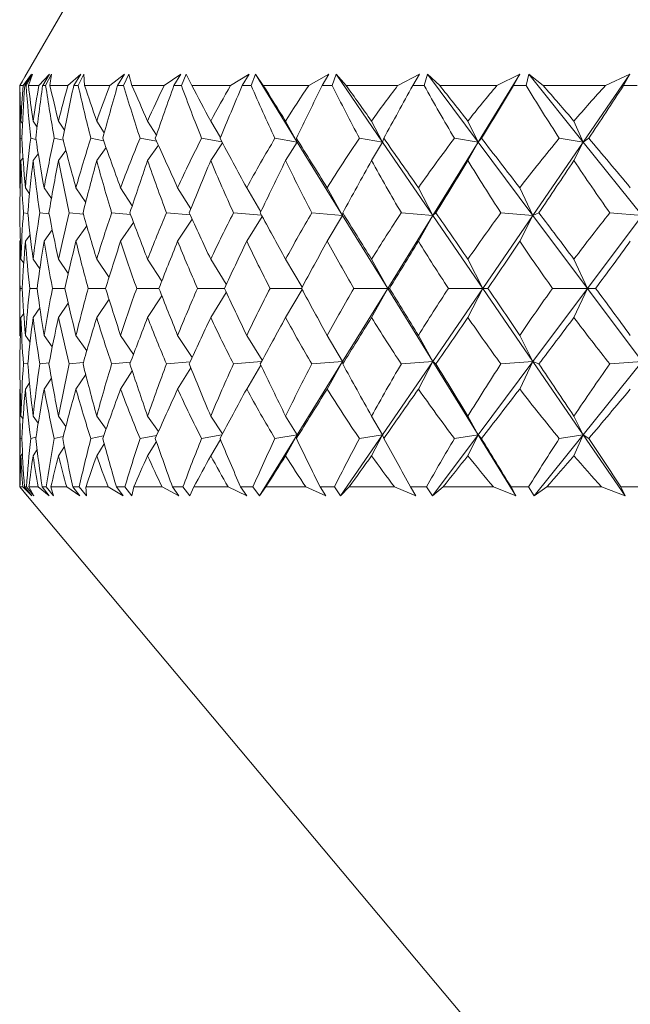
# Model space of a CAD drawing. Header units: inches. Extents: x -4 to 22.9, y -7.2 to 15.7.
# Tile 2 of 127: x -1.743 to -1.446, y 0.233 to 0.711. Entities that reach past the tile are written whole.
import ezdxf

# ---------------------------------------------------------------- set-up
doc = ezdxf.new("R2010")
doc.units = ezdxf.units.IN
doc.header["$MEASUREMENT"] = 0

msp = doc.modelspace()

# ---------------------------------------------------------------- linework, layer by layer
at = {"color": 7, "linetype": 'Continuous', "lineweight": 15}
for p, q in [((-1.63478, 0.86587), (-1.74027, 0.68315)), ((-1.74116, 0.67887), (-1.7371, 0.68438)), ((-1.74036, 0.67887), (-1.7371, 0.68438)), ((-1.73967, 0.67887), (-1.73661, 0.68438)), ((-1.73858, 0.67887), (-1.73661, 0.68438)), ((-1.73344, 0.67887), (-1.72828, 0.68438)), ((-1.73162, 0.67887), (-1.72828, 0.68438)), ((-1.73017, 0.67887), (-1.72726, 0.68438)), ((-1.72807, 0.67887), (-1.72726, 0.68438)), ((-1.71935, 0.67887), (-1.71314, 0.68438)), ((-1.71653, 0.67887), (-1.71314, 0.68438)), ((-1.71434, 0.67887), (-1.7116, 0.68438)), ((-1.71124, 0.67887), (-1.7116, 0.68438)), ((-1.69901, 0.67887), (-1.69179, 0.68438)), ((-1.69521, 0.67887), (-1.69179, 0.68438)), ((-1.69229, 0.67887), (-1.68975, 0.68438)), ((-1.68822, 0.67887), (-1.68975, 0.68438)), ((-1.67258, 0.67887), (-1.66442, 0.68438)), ((-1.66783, 0.67887), (-1.66442, 0.68438)), ((-1.66421, 0.67887), (-1.66188, 0.68438)), ((-1.6592, 0.67887), (-1.66188, 0.68438)), ((-1.64028, 0.67887), (-1.63123, 0.68438)), ((-1.63461, 0.67887), (-1.63123, 0.68438)), ((-1.63032, 0.67887), (-1.62822, 0.68438)), ((-1.62441, 0.67887), (-1.62822, 0.68438)), ((-1.60789, 0.65146), (-1.62822, 0.68438)), ((-1.60235, 0.67887), (-1.5925, 0.68438)), ((-1.59582, 0.67887), (-1.5925, 0.68438)), ((-1.5909, 0.67887), (-1.58905, 0.68438)), ((-1.58413, 0.67887), (-1.58905, 0.68438)), ((-1.56647, 0.65146), (-1.58905, 0.68438)), ((-1.55912, 0.67887), (-1.54854, 0.68438)), ((-1.55177, 0.67887), (-1.54854, 0.68438)), ((-1.54625, 0.67887), (-1.54467, 0.68438)), ((-1.53869, 0.67887), (-1.54467, 0.68438)), ((-1.52004, 0.65146), (-1.54467, 0.68438)), ((-1.52004, 0.65146), (-1.4997, 0.68438)), ((-1.51093, 0.67887), (-1.4997, 0.68438)), ((-1.50282, 0.67887), (-1.4997, 0.68438)), ((-1.49675, 0.67887), (-1.49544, 0.68438)), ((-1.48844, 0.67887), (-1.49544, 0.68438)), ((-1.46895, 0.65146), (-1.49544, 0.68438)), ((-1.46895, 0.65146), (-1.44638, 0.68438)), ((-1.45816, 0.67887), (-1.44638, 0.68438)), ((-1.44936, 0.67887), (-1.44638, 0.68438)), ((-1.74274, 0.67887), (-1.7415, 0.68102)), ((-1.74269, 0.67887), (-1.74026, 0.68315)), ((-1.74275, 0.67699), (-1.74275, 0.63467)), ((-1.74116, 0.67887), (-1.74269, 0.67887)), ((-1.73967, 0.67887), (-1.74036, 0.67887)), ((-1.73344, 0.67887), (-1.73858, 0.67887)), ((-1.73017, 0.67887), (-1.73162, 0.67887)), ((-1.71935, 0.67887), (-1.72807, 0.67887)), ((-1.71434, 0.67887), (-1.71653, 0.67887)), ((-1.69901, 0.67887), (-1.71124, 0.67887)), ((-1.69229, 0.67887), (-1.69521, 0.67887)), ((-1.67258, 0.67887), (-1.68822, 0.67887)), ((-1.66421, 0.67887), (-1.66783, 0.67887)), ((-1.64028, 0.67887), (-1.6592, 0.67887)), ((-1.63032, 0.67887), (-1.63461, 0.67887)), ((-1.60235, 0.67887), (-1.62441, 0.67887)), ((-1.5909, 0.67887), (-1.59582, 0.67887)), ((-1.55912, 0.67887), (-1.58413, 0.67887)), ((-1.54625, 0.67887), (-1.55177, 0.67887)), ((-1.51093, 0.67887), (-1.53869, 0.67887)), ((-1.49675, 0.67887), (-1.50282, 0.67887)), ((-1.45816, 0.67887), (-1.48844, 0.67887)), ((-1.44279, 0.67887), (-1.44936, 0.67887)), ((-1.74143, 0.66053), (-1.74218, 0.66166)), ((-1.73432, 0.65872), (-1.73627, 0.66166)), ((-1.72106, 0.65721), (-1.72396, 0.66166)), ((-1.70171, 0.6559), (-1.70537, 0.66166)), ((-1.67638, 0.65475), (-1.68064, 0.66166)), ((-1.64527, 0.65371), (-1.64996, 0.66166)), ((-1.60789, 0.65146), (-1.6136, 0.66166)), ((-1.56647, 0.65146), (-1.57183, 0.66166)), ((-1.52004, 0.65146), (-1.52499, 0.66166)), ((-1.46895, 0.65146), (-1.47347, 0.66166)), ((-1.74176, 0.65309), (-1.74248, 0.65328)), ((-1.73491, 0.6527), (-1.73742, 0.65328)), ((-1.72162, 0.65236), (-1.72597, 0.65328)), ((-1.70201, 0.65207), (-1.7082, 0.65328)), ((-1.67624, 0.6518), (-1.68427, 0.65328)), ((-1.64453, 0.65156), (-1.65438, 0.65328)), ((-1.64424, 0.65103), (-1.64996, 0.64248)), ((-1.60789, 0.65146), (-1.61875, 0.65328)), ((-1.60789, 0.65146), (-1.6136, 0.64248)), ((-1.60789, 0.65146), (-1.60835, 0.65328)), ((-1.58588, 0.61584), (-1.60789, 0.65146)), ((-1.56647, 0.65146), (-1.57768, 0.65328)), ((-1.56647, 0.65146), (-1.57183, 0.64248)), ((-1.56647, 0.65146), (-1.56588, 0.65328)), ((-1.54204, 0.61584), (-1.56647, 0.65146)), ((-1.54204, 0.61584), (-1.52004, 0.65146)), ((-1.52004, 0.65146), (-1.5315, 0.65328)), ((-1.52004, 0.65146), (-1.52499, 0.64248)), ((-1.52004, 0.65146), (-1.5184, 0.65328)), ((-1.49338, 0.61584), (-1.52004, 0.65146)), ((-1.49338, 0.61584), (-1.46895, 0.65146)), ((-1.46895, 0.65146), (-1.48057, 0.65328)), ((-1.46895, 0.65146), (-1.47347, 0.64248)), ((-1.46895, 0.65146), (-1.46629, 0.65328)), ((-1.44029, 0.61584), (-1.46895, 0.65146)), ((-1.72033, 0.64739), (-1.72396, 0.64248)), ((-1.70083, 0.64876), (-1.70537, 0.64248)), ((-1.67541, 0.64996), (-1.68064, 0.64248)), ((-1.74117, 0.64381), (-1.74218, 0.64248)), ((-1.73379, 0.64578), (-1.73627, 0.64248)), ((-1.74255, 0.62899), (-1.74273, 0.62925)), ((-1.73799, 0.62627), (-1.74003, 0.62925)), ((-1.72738, 0.62403), (-1.73091, 0.62925)), ((-1.71072, 0.62213), (-1.71545, 0.62925)), ((-1.6881, 0.62046), (-1.69376, 0.62925)), ((-1.65966, 0.61898), (-1.66603, 0.62925)), ((-1.6256, 0.61762), (-1.63247, 0.62925)), ((-1.58588, 0.61584), (-1.59337, 0.62925)), ((-1.54204, 0.61584), (-1.54902, 0.62925)), ((-1.49338, 0.61584), (-1.49979, 0.62925)), ((-1.73884, 0.6168), (-1.74098, 0.61706)), ((-1.72851, 0.61657), (-1.73301, 0.61706)), ((-1.71181, 0.61637), (-1.71868, 0.61706)), ((-1.6889, 0.6162), (-1.6981, 0.61706)), ((-1.68748, 0.61241), (-1.69376, 0.60325)), ((-1.65997, 0.61604), (-1.67144, 0.61706)), ((-1.65898, 0.61391), (-1.66603, 0.60325)), ((-1.62523, 0.6159), (-1.63891, 0.61706)), ((-1.62489, 0.61528), (-1.63247, 0.60325)), ((-1.58588, 0.61584), (-1.60077, 0.61706)), ((-1.58588, 0.61584), (-1.59337, 0.60325)), ((-1.58588, 0.61584), (-1.58579, 0.61706)), ((-1.56396, 0.58036), (-1.58588, 0.61584)), ((-1.56396, 0.58036), (-1.54204, 0.61584)), ((-1.54204, 0.61584), (-1.55734, 0.61706)), ((-1.54204, 0.61584), (-1.54902, 0.60325)), ((-1.54204, 0.61584), (-1.54054, 0.61706)), ((-1.51771, 0.58036), (-1.54204, 0.61584)), ((-1.51771, 0.58036), (-1.49338, 0.61584)), ((-1.49338, 0.61584), (-1.50896, 0.61706)), ((-1.49338, 0.61584), (-1.49979, 0.60325)), ((-1.49338, 0.61584), (-1.49048, 0.61706)), ((-1.46684, 0.58036), (-1.49338, 0.61584)), ((-1.46684, 0.58036), (-1.44029, 0.61584)), ((-1.44029, 0.61584), (-1.45602, 0.61706)), ((-1.72695, 0.60875), (-1.73091, 0.60325)), ((-1.71018, 0.61071), (-1.71545, 0.60325)), ((-1.74247, 0.60359), (-1.74273, 0.60325)), ((-1.73771, 0.60643), (-1.74003, 0.60325)), ((-1.74275, 0.59709), (-1.74275, 0.56363)), ((-1.7408, 0.59255), (-1.74218, 0.5945)), ((-1.733, 0.58984), (-1.73627, 0.5945)), ((-1.71918, 0.58757), (-1.72396, 0.5945)), ((-1.69939, 0.58563), (-1.70537, 0.5945)), ((-1.67373, 0.58391), (-1.68064, 0.5945)), ((-1.64238, 0.58237), (-1.64996, 0.5945)), ((-1.60556, 0.58095), (-1.6136, 0.5945)), ((-1.56396, 0.58036), (-1.57183, 0.5945)), ((-1.51771, 0.58036), (-1.52499, 0.5945)), ((-1.46684, 0.58036), (-1.47347, 0.5945)), ((-1.74153, 0.58036), (-1.74258, 0.58036)), ((-1.73437, 0.58036), (-1.73792, 0.58036)), ((-1.72084, 0.58036), (-1.72685, 0.58036)), ((-1.70104, 0.58036), (-1.70948, 0.58036)), ((-1.67513, 0.58036), (-1.68592, 0.58036)), ((-1.64333, 0.58036), (-1.65639, 0.58036)), ((-1.60588, 0.58036), (-1.6211, 0.58036)), ((-1.60556, 0.57977), (-1.6136, 0.56622)), ((-1.58588, 0.54488), (-1.56396, 0.58036)), ((-1.56396, 0.58036), (-1.58036, 0.58036)), ((-1.56396, 0.58036), (-1.57183, 0.56622)), ((-1.56396, 0.58036), (-1.5631, 0.58036)), ((-1.54204, 0.54488), (-1.56396, 0.58036)), ((-1.54204, 0.54488), (-1.51771, 0.58036)), ((-1.51771, 0.58036), (-1.53448, 0.58036)), ((-1.51771, 0.58036), (-1.52499, 0.56622)), ((-1.51771, 0.58036), (-1.51532, 0.58036)), ((-1.49338, 0.54488), (-1.51771, 0.58036)), ((-1.49338, 0.54488), (-1.46684, 0.58036)), ((-1.46684, 0.58036), (-1.48384, 0.58036)), ((-1.46684, 0.58036), (-1.47347, 0.56622)), ((-1.46684, 0.58036), (-1.46294, 0.58036)), ((-1.44029, 0.54488), (-1.46684, 0.58036)), ((-1.69939, 0.57509), (-1.70537, 0.56622)), ((-1.67373, 0.57681), (-1.68064, 0.56622)), ((-1.64238, 0.57835), (-1.64996, 0.56622)), ((-1.733, 0.57088), (-1.73627, 0.56622)), ((-1.71918, 0.57315), (-1.72396, 0.56622)), ((-1.7408, 0.56817), (-1.74218, 0.56622)), ((-1.74247, 0.55713), (-1.74273, 0.55747)), ((-1.73771, 0.55429), (-1.74003, 0.55747)), ((-1.72695, 0.55197), (-1.73091, 0.55747)), ((-1.71018, 0.55001), (-1.71545, 0.55747)), ((-1.68748, 0.54831), (-1.69376, 0.55747)), ((-1.65898, 0.54681), (-1.66603, 0.55747)), ((-1.62489, 0.54544), (-1.63247, 0.55747)), ((-1.58588, 0.54488), (-1.59337, 0.55747)), ((-1.54204, 0.54488), (-1.54902, 0.55747)), ((-1.49338, 0.54488), (-1.49979, 0.55747)), ((-1.73884, 0.54392), (-1.74098, 0.54366)), ((-1.72851, 0.54415), (-1.73301, 0.54366)), ((-1.71181, 0.54435), (-1.71868, 0.54366)), ((-1.6889, 0.54452), (-1.6981, 0.54366)), ((-1.65997, 0.54468), (-1.67144, 0.54366)), ((-1.65966, 0.54174), (-1.66603, 0.53146)), ((-1.62523, 0.54482), (-1.63891, 0.54366)), ((-1.6256, 0.54309), (-1.63247, 0.53146)), ((-1.60789, 0.50926), (-1.58588, 0.54488)), ((-1.58588, 0.54488), (-1.60077, 0.54366)), ((-1.58588, 0.54488), (-1.59337, 0.53146)), ((-1.58588, 0.54488), (-1.58579, 0.54366)), ((-1.56647, 0.50926), (-1.54204, 0.54488)), ((-1.54204, 0.54488), (-1.55734, 0.54366)), ((-1.54204, 0.54488), (-1.54902, 0.53146)), ((-1.54204, 0.54488), (-1.54054, 0.54366)), ((-1.52004, 0.50926), (-1.54204, 0.54488)), ((-1.52004, 0.50926), (-1.49338, 0.54488)), ((-1.49338, 0.54488), (-1.50896, 0.54366)), ((-1.49338, 0.54488), (-1.49979, 0.53146)), ((-1.49338, 0.54488), (-1.49048, 0.54366)), ((-1.46895, 0.50926), (-1.49338, 0.54488)), ((-1.46895, 0.50926), (-1.44029, 0.54488)), ((-1.44029, 0.54488), (-1.45602, 0.54366)), ((-1.72738, 0.53669), (-1.73091, 0.53146)), ((-1.71072, 0.53859), (-1.71545, 0.53146)), ((-1.6881, 0.54026), (-1.69376, 0.53146)), ((-1.74255, 0.53173), (-1.74273, 0.53146)), ((-1.73799, 0.53445), (-1.74003, 0.53146)), ((-1.74275, 0.52605), (-1.74275, 0.48387)), ((-1.74117, 0.51691), (-1.74218, 0.51824)), ((-1.73379, 0.51494), (-1.73627, 0.51824)), ((-1.72033, 0.51333), (-1.72396, 0.51824)), ((-1.70083, 0.51196), (-1.70537, 0.51824)), ((-1.67541, 0.51076), (-1.68064, 0.51824)), ((-1.64424, 0.50969), (-1.64996, 0.51824)), ((-1.60789, 0.50926), (-1.6136, 0.51824)), ((-1.56647, 0.50926), (-1.57183, 0.51824)), ((-1.52004, 0.50926), (-1.52499, 0.51824)), ((-1.46895, 0.50926), (-1.47347, 0.51824)), ((-1.74176, 0.50763), (-1.74248, 0.50744)), ((-1.73491, 0.50802), (-1.73742, 0.50744)), ((-1.72162, 0.50836), (-1.72597, 0.50744)), ((-1.70201, 0.50865), (-1.7082, 0.50744)), ((-1.67624, 0.50891), (-1.68427, 0.50744)), ((-1.64453, 0.50916), (-1.65438, 0.50744)), ((-1.62622, 0.47958), (-1.60789, 0.50926)), ((-1.60789, 0.50926), (-1.61875, 0.50744)), ((-1.60789, 0.50926), (-1.6136, 0.49906)), ((-1.60789, 0.50926), (-1.60835, 0.50744)), ((-1.58683, 0.47958), (-1.56647, 0.50926)), ((-1.56647, 0.50926), (-1.57768, 0.50744)), ((-1.56647, 0.50926), (-1.57183, 0.49906)), ((-1.56647, 0.50926), (-1.56588, 0.50744)), ((-1.54225, 0.47958), (-1.52004, 0.50926)), ((-1.52004, 0.50926), (-1.5315, 0.50744)), ((-1.52004, 0.50926), (-1.52499, 0.49906)), ((-1.52004, 0.50926), (-1.5184, 0.50744)), ((-1.5017, 0.47958), (-1.52004, 0.50926)), ((-1.49284, 0.47958), (-1.46895, 0.50926)), ((-1.46895, 0.50926), (-1.48057, 0.50744)), ((-1.46895, 0.50926), (-1.47347, 0.49906)), ((-1.46895, 0.50926), (-1.46629, 0.50744)), ((-1.4486, 0.47958), (-1.46895, 0.50926)), ((-1.72106, 0.50351), (-1.72396, 0.49906)), ((-1.70171, 0.50482), (-1.70537, 0.49906)), ((-1.67638, 0.50597), (-1.68064, 0.49906)), ((-1.64527, 0.50701), (-1.64996, 0.49906)), ((-1.74143, 0.50019), (-1.74218, 0.49906)), ((-1.73432, 0.502), (-1.73627, 0.49906)), ((-1.74275, 0.48387), (-1.73904, 0.47944)), ((-1.74275, 0.48387), (-1.73915, 0.47958)), ((-1.74265, 0.48387), (-1.73915, 0.47958)), ((-1.74131, 0.48387), (-1.74265, 0.48387)), ((-1.74131, 0.48387), (-1.73693, 0.47958)), ((-1.74049, 0.48387), (-1.73693, 0.47958)), ((-1.73952, 0.48387), (-1.74049, 0.48387)), ((-1.73952, 0.48387), (-1.73591, 0.47958)), ((-1.73833, 0.48387), (-1.73591, 0.47958)), ((-1.73381, 0.48387), (-1.73833, 0.48387)), ((-1.73381, 0.48387), (-1.7284, 0.47958)), ((-1.73191, 0.48387), (-1.7284, 0.47958)), ((-1.72987, 0.48387), (-1.73191, 0.48387)), ((-1.72987, 0.48387), (-1.72628, 0.47958)), ((-1.72761, 0.48387), (-1.72628, 0.47958)), ((-1.71993, 0.48387), (-1.72761, 0.48387)), ((-1.71993, 0.48387), (-1.71355, 0.47958)), ((-1.71696, 0.48387), (-1.71355, 0.47958)), ((-1.71388, 0.48387), (-1.71696, 0.48387)), ((-1.71388, 0.48387), (-1.71035, 0.47958)), ((-1.71057, 0.48387), (-1.71035, 0.47958)), ((-1.6998, 0.48387), (-1.71057, 0.48387)), ((-1.6998, 0.48387), (-1.69249, 0.47958)), ((-1.69579, 0.48387), (-1.69249, 0.47958)), ((-1.69169, 0.48387), (-1.69579, 0.48387)), ((-1.69169, 0.48387), (-1.68823, 0.47958)), ((-1.68734, 0.48387), (-1.68823, 0.47958)), ((-1.67357, 0.48387), (-1.68734, 0.48387)), ((-1.67357, 0.48387), (-1.66539, 0.47958)), ((-1.66855, 0.48387), (-1.66539, 0.47958)), ((-1.66347, 0.48387), (-1.66855, 0.48387)), ((-1.66347, 0.48387), (-1.66012, 0.47958)), ((-1.65812, 0.48387), (-1.66012, 0.47958)), ((-1.64146, 0.48387), (-1.65812, 0.48387)), ((-1.64146, 0.48387), (-1.63248, 0.47958)), ((-1.63547, 0.48387), (-1.63248, 0.47958)), ((-1.62944, 0.48387), (-1.63547, 0.48387)), ((-1.62944, 0.48387), (-1.62622, 0.47958)), ((-1.62314, 0.48387), (-1.62622, 0.47958)), ((-1.60372, 0.48387), (-1.62314, 0.48387)), ((-1.60372, 0.48387), (-1.59402, 0.47958)), ((-1.59681, 0.48387), (-1.59402, 0.47958)), ((-1.58989, 0.48387), (-1.59681, 0.48387)), ((-1.58989, 0.48387), (-1.58683, 0.47958)), ((-1.58268, 0.48387), (-1.58683, 0.47958)), ((-1.56066, 0.48387), (-1.58268, 0.48387)), ((-1.56066, 0.48387), (-1.55031, 0.47958)), ((-1.55288, 0.48387), (-1.55031, 0.47958)), ((-1.54512, 0.48387), (-1.55288, 0.48387)), ((-1.54512, 0.48387), (-1.54225, 0.47958)), ((-1.53707, 0.48387), (-1.54225, 0.47958)), ((-1.51263, 0.48387), (-1.53707, 0.48387)), ((-1.51263, 0.48387), (-1.5017, 0.47958)), ((-1.50404, 0.48387), (-1.5017, 0.47958)), ((-1.49551, 0.48387), (-1.50404, 0.48387)), ((-1.49551, 0.48387), (-1.49284, 0.47958)), ((-1.48667, 0.48387), (-1.49284, 0.47958)), ((-1.46, 0.48387), (-1.48667, 0.48387)), ((-1.46, 0.48387), (-1.4486, 0.47958)), ((-1.45069, 0.48387), (-1.4486, 0.47958)), ((-1.44144, 0.48387), (-1.45069, 0.48387)), ((-1.73904, 0.47944), (-1.3534, 0.01987))]:
    msp.add_line(p, q, dxfattribs=at)
for centre, major_axis, ratio, start_param, end_param in [((-0.94275, 1.69759), (0.66624, 1.36877), 0.32354, 2.552955, 2.58062), ((-0.94275, -0.53687), (-0.74475, 1.3766), 0.212214, 0.386108, 0.411411), ((-0.94275, -0.53687), (-0.72563, 1.37418), 0.24512, 0.371698, 0.397001), ((-0.94275, 1.69759), (0.69363, 1.37089), 0.290758, 2.542823, 2.570488), ((-0.94275, 1.69759), (0.62827, 1.36681), 0.362344, 2.561796, 2.589461), ((-0.94275, -0.53687), (-0.76358, 1.37933), 0.172996, 0.40494, 0.430242), ((-0.94275, -0.53687), (-0.6985, 1.37133), 0.284394, 0.356559, 0.381861), ((-0.94275, 1.69759), (0.72156, 1.37371), 0.251494, 2.528095, 2.55576), ((-0.94275, 1.69759), (0.58381, 1.36577), 0.400474, 2.566299, 2.593964), ((-0.94275, -0.53687), (-0.77832, 1.38172), 0.133874, 0.425148, 0.450451), ((-0.94275, -0.53687), (-0.66624, 1.36877), 0.32354, 0.344218, 0.369521), ((-0.94275, 1.69759), (0.74475, 1.3766), 0.212214, 2.511065, 2.53873), ((-0.94275, 1.69759), (0.53195, 1.36596), 0.437435, 2.565487, 2.593152), ((-0.94275, -0.53687), (-0.78916, 1.38362), 0.094852, 0.44637, 0.471673), ((-0.94275, -0.53687), (-0.62827, 1.36681), 0.362344, 0.335377, 0.36068), ((-0.94275, 1.69759), (0.76358, 1.37933), 0.172996, 2.492233, 2.519899), ((-0.94275, 1.69759), (0.4716, 1.3676), 0.472516, 2.558277, 2.585942), ((-0.94275, -0.53687), (-0.79624, 1.38493), 0.055913, 0.468282, 0.493585), ((-0.94275, -0.53687), (-0.58381, 1.36577), 0.400474, 0.330874, 0.356177), ((-0.94275, 1.69759), (0.77832, 1.38172), 0.133874, 2.472025, 2.49969), ((-0.94275, 1.69759), (0.40166, 1.37073), 0.504738, 2.543593, 2.571258), ((-0.94275, -0.53687), (-0.79965, 1.38557), 0.017027, 0.490591, 0.515893), ((-0.94275, -0.53687), (-0.53195, 1.36596), 0.437435, 0.331686, 0.356989), ((-0.94275, 1.69759), (0.78916, 1.38362), 0.094852, 2.450803, 2.478468), ((-0.94275, 1.69759), (0.32128, 1.37503), 0.532829, 2.520614, 2.548279), ((-0.94275, -0.53687), (-0.79943, 1.38553), 0.021841, 5.744864, 5.770166), ((-0.94275, -0.53687), (-0.4716, 1.3676), 0.472516, 0.338896, 0.364199), ((-0.94275, 1.69759), (0.79624, 1.38493), 0.055913, 2.428891, 2.456556), ((-0.94275, 1.69759), (0.23036, 1.37972), 0.555268, 2.489198, 2.516863), ((-0.94275, -0.53687), (-0.79557, 1.3848), 0.060732, 5.722589, 5.747891), ((-0.94275, -0.53687), (-0.40166, 1.37073), 0.504738, 0.35358, 0.378883), ((-0.94275, 1.69759), (0.79965, 1.38557), 0.017027, 2.406582, 2.434247), ((-0.94275, 1.69759), (0.13024, 1.38365), 0.570469, 2.4504, 2.478065), ((-0.94275, -0.53687), (-0.78803, 1.38341), 0.09968, 5.700746, 5.726049), ((-0.94275, -0.53687), (-0.32128, 1.37503), 0.532829, 0.376559, 0.401861), ((-0.94275, 1.69759), (0.79943, 1.38553), 0.021841, 3.871366, 3.899031), ((-0.94275, 1.69759), (0.02413, 1.38557), 0.577117, 2.406807, 2.434472), ((-0.94275, -0.53687), (-0.77671, 1.38145), 0.138714, 5.679632, 5.704934), ((-0.94275, -0.53687), (-0.23036, 1.37972), 0.555268, 0.407975, 0.433277), ((-0.94275, 1.69759), (0.79557, 1.3848), 0.060732, 3.893641, 3.921306), ((-0.94275, -0.53687), (-0.72563, 1.37418), 0.24512, 0.408933, 0.441881), ((-0.94275, -0.53687), (-0.74475, 1.3766), 0.212214, 0.423343, 0.45629), ((-0.94275, -0.53687), (-0.6985, 1.37133), 0.284394, 0.393794, 0.426741), ((-0.94275, -0.53687), (-0.76358, 1.37933), 0.172996, 0.442175, 0.475122), ((-0.94275, -0.53687), (-0.66624, 1.36877), 0.32354, 0.381453, 0.414401), ((-0.94275, -0.53687), (-0.77832, 1.38172), 0.133874, 0.462383, 0.495331), ((-0.94275, -0.53687), (-0.62827, 1.36681), 0.362344, 0.372612, 0.40556), ((-0.94275, -0.53687), (-0.78916, 1.38362), 0.094852, 0.483605, 0.516552), ((-0.94275, -0.53687), (-0.58381, 1.36577), 0.400474, 0.368109, 0.401057), ((-0.94275, -0.53687), (-0.79624, 1.38493), 0.055913, 0.505517, 0.538464), ((-0.94275, -0.53687), (-0.53195, 1.36596), 0.437435, 0.368921, 0.401868), ((-0.94275, -0.53687), (-0.79965, 1.38557), 0.017027, 0.527826, 0.560773), ((-0.94275, -0.53687), (-0.4716, 1.3676), 0.472516, 0.376131, 0.409079), ((-0.94275, -0.53687), (-0.79943, 1.38553), 0.021841, 5.699984, 5.732931), ((-0.94275, -0.53687), (-0.40166, 1.37073), 0.504738, 0.390815, 0.423763), ((-0.94275, -0.53687), (-0.79557, 1.3848), 0.060732, 5.677709, 5.710656), ((-0.94275, -0.53687), (-0.32128, 1.37503), 0.532829, 0.413794, 0.446741), ((-0.94275, -0.53687), (-0.78803, 1.38341), 0.09968, 5.655866, 5.688814), ((-0.94275, -0.53687), (-0.23036, 1.37972), 0.555268, 0.44521, 0.478157), ((-0.94275, -0.53687), (-0.77671, 1.38145), 0.138714, 5.634752, 5.667699), ((-0.94275, 1.69759), (0.69363, 1.37089), 0.290758, 2.582421, 2.611213), ((-0.94275, 1.69759), (0.66624, 1.36877), 0.32354, 2.592552, 2.621344), ((-0.94275, 1.69759), (0.72156, 1.37371), 0.251494, 2.567693, 2.596485), ((-0.94275, 1.69759), (0.62827, 1.36681), 0.362344, 2.601393, 2.630185), ((-0.94275, 1.69759), (0.74475, 1.3766), 0.212214, 2.550663, 2.579455), ((-0.94275, 1.69759), (0.58381, 1.36577), 0.400474, 2.605896, 2.634689), ((-0.94275, 1.69759), (0.76358, 1.37933), 0.172996, 2.531831, 2.560623), ((-0.94275, 1.69759), (0.53195, 1.36596), 0.437435, 2.605085, 2.633877), ((-0.94275, 1.69759), (0.77832, 1.38172), 0.133874, 2.511622, 2.540414), ((-0.94275, 1.69759), (0.4716, 1.3676), 0.472516, 2.597874, 2.626666), ((-0.94275, 1.69759), (0.78916, 1.38362), 0.094852, 2.490401, 2.519193), ((-0.94275, 1.69759), (0.40166, 1.37073), 0.504738, 2.58319, 2.611982), ((-0.94275, 1.69759), (0.79624, 1.38493), 0.055913, 2.468489, 2.497281), ((-0.94275, 1.69759), (0.32128, 1.37503), 0.532829, 2.560212, 2.589004), ((-0.94275, 1.69759), (0.79965, 1.38557), 0.017027, 2.44618, 2.474972), ((-0.94275, 1.69759), (0.23036, 1.37972), 0.555268, 2.528796, 2.557588), ((-0.94275, 1.69759), (0.79943, 1.38553), 0.021841, 3.830641, 3.859434), ((-0.94275, 1.69759), (0.13024, 1.38365), 0.570469, 2.489997, 2.518789), ((-0.94275, 1.69759), (0.79557, 1.3848), 0.060732, 3.852916, 3.881709), ((-0.94275, 1.69759), (0.02413, 1.38557), 0.577117, 2.446405, 2.475197), ((-0.94275, -0.53687), (-0.72156, 1.37371), 0.251494, 0.455348, 0.48414), ((-0.94275, -0.53687), (-0.6985, 1.37133), 0.284394, 0.442829, 0.471621), ((-0.94275, -0.53687), (-0.74475, 1.3766), 0.212214, 0.472378, 0.50117), ((-0.94275, -0.53687), (-0.66624, 1.36877), 0.32354, 0.430488, 0.459281), ((-0.94275, -0.53687), (-0.76358, 1.37933), 0.172996, 0.49121, 0.520002), ((-0.94275, -0.53687), (-0.62827, 1.36681), 0.362344, 0.421648, 0.45044), ((-0.94275, -0.53687), (-0.77832, 1.38172), 0.133874, 0.511419, 0.540211), ((-0.94275, -0.53687), (-0.58381, 1.36577), 0.400474, 0.417144, 0.445936), ((-0.94275, -0.53687), (-0.78916, 1.38362), 0.094852, 0.53264, 0.561432), ((-0.94275, -0.53687), (-0.53195, 1.36596), 0.437435, 0.417956, 0.446748), ((-0.94275, -0.53687), (-0.79624, 1.38493), 0.055913, 0.554552, 0.583344), ((-0.94275, -0.53687), (-0.4716, 1.3676), 0.472516, 0.425166, 0.453959), ((-0.94275, -0.53687), (-0.79965, 1.38557), 0.017027, 0.576861, 0.605653), ((-0.94275, -0.53687), (-0.40166, 1.37073), 0.504738, 0.439851, 0.468643), ((-0.94275, -0.53687), (-0.79943, 1.38553), 0.021841, 5.655104, 5.683896), ((-0.94275, -0.53687), (-0.32128, 1.37503), 0.532829, 0.462829, 0.491621), ((-0.94275, -0.53687), (-0.79557, 1.3848), 0.060732, 5.632829, 5.661621), ((-0.94275, -0.53687), (-0.23036, 1.37972), 0.555268, 0.494245, 0.523037), ((-0.94275, -0.53687), (-0.78803, 1.38341), 0.09968, 5.610986, 5.639779), ((-0.94275, -0.53687), (-0.13024, 1.38365), 0.570469, 0.533043, 0.561836), ((-0.94275, 1.69759), (0.6985, 1.37133), 0.284394, 2.625091, 2.652508), ((-0.94275, 1.69759), (0.72156, 1.37371), 0.251494, 2.612573, 2.63999), ((-0.94275, 1.69759), (0.66624, 1.36877), 0.32354, 2.637432, 2.664849), ((-0.94275, 1.69759), (0.74475, 1.3766), 0.212214, 2.595542, 2.622959), ((-0.94275, 1.69759), (0.62827, 1.36681), 0.362344, 2.646273, 2.67369), ((-0.94275, 1.69759), (0.76358, 1.37933), 0.172996, 2.576711, 2.604128), ((-0.94275, 1.69759), (0.58381, 1.36577), 0.400474, 2.650776, 2.678193), ((-0.94275, 1.69759), (0.77832, 1.38172), 0.133874, 2.556502, 2.583919), ((-0.94275, 1.69759), (0.53195, 1.36596), 0.437435, 2.649964, 2.677381), ((-0.94275, 1.69759), (0.78916, 1.38362), 0.094852, 2.53528, 2.562697), ((-0.94275, 1.69759), (0.4716, 1.3676), 0.472516, 2.642754, 2.670171), ((-0.94275, 1.69759), (0.79624, 1.38493), 0.055913, 2.513368, 2.540785), ((-0.94275, 1.69759), (0.40166, 1.37073), 0.504738, 2.62807, 2.655487), ((-0.94275, 1.69759), (0.79965, 1.38557), 0.017027, 2.49106, 2.518477), ((-0.94275, 1.69759), (0.32128, 1.37503), 0.532829, 2.605092, 2.632509), ((-0.94275, 1.69759), (0.79943, 1.38553), 0.021841, 3.787137, 3.814554), ((-0.94275, 1.69759), (0.23036, 1.37972), 0.555268, 2.573676, 2.601093), ((-0.94275, 1.69759), (0.79557, 1.3848), 0.060732, 3.809412, 3.836829), ((-0.94275, 1.69759), (0.13024, 1.38365), 0.570469, 2.534877, 2.562294), ((-0.94275, 1.69759), (0.78803, 1.38341), 0.09968, 3.831255, 3.858672), ((-0.94275, -0.53687), (-0.6985, 1.37133), 0.284394, 0.489084, 0.516501), ((-0.94275, -0.53687), (-0.72156, 1.37371), 0.251494, 0.501603, 0.52902), ((-0.94275, -0.53687), (-0.66624, 1.36877), 0.32354, 0.476744, 0.50416), ((-0.94275, -0.53687), (-0.74475, 1.3766), 0.212214, 0.518633, 0.54605), ((-0.94275, -0.53687), (-0.62827, 1.36681), 0.362344, 0.467903, 0.49532), ((-0.94275, -0.53687), (-0.76358, 1.37933), 0.172996, 0.537465, 0.564882), ((-0.94275, -0.53687), (-0.58381, 1.36577), 0.400474, 0.463399, 0.490816), ((-0.94275, -0.53687), (-0.77832, 1.38172), 0.133874, 0.557674, 0.585091), ((-0.94275, -0.53687), (-0.53195, 1.36596), 0.437435, 0.464211, 0.491628), ((-0.94275, -0.53687), (-0.78916, 1.38362), 0.094852, 0.578895, 0.606312), ((-0.94275, -0.53687), (-0.4716, 1.3676), 0.472516, 0.471421, 0.498838), ((-0.94275, -0.53687), (-0.79624, 1.38493), 0.055913, 0.600807, 0.628224), ((-0.94275, -0.53687), (-0.40166, 1.37073), 0.504738, 0.486106, 0.513523), ((-0.94275, -0.53687), (-0.79965, 1.38557), 0.017027, 0.623116, 0.650533), ((-0.94275, -0.53687), (-0.32128, 1.37503), 0.532829, 0.509084, 0.536501), ((-0.94275, -0.53687), (-0.79943, 1.38553), 0.021841, 5.610224, 5.637641), ((-0.94275, -0.53687), (-0.23036, 1.37972), 0.555268, 0.5405, 0.567917), ((-0.94275, -0.53687), (-0.79557, 1.3848), 0.060732, 5.587949, 5.615366), ((-0.94275, -0.53687), (-0.13024, 1.38365), 0.570469, 0.579298, 0.606715), ((-0.94275, -0.53687), (-0.78803, 1.38341), 0.09968, 5.566106, 5.593523), ((-0.94275, 1.69759), (0.72156, 1.37371), 0.251494, 2.657453, 2.686245), ((-0.94275, 1.69759), (0.6985, 1.37133), 0.284394, 2.669971, 2.698764), ((-0.94275, 1.69759), (0.74475, 1.3766), 0.212214, 2.640422, 2.669214), ((-0.94275, 1.69759), (0.66624, 1.36877), 0.32354, 2.682312, 2.711104), ((-0.94275, 1.69759), (0.76358, 1.37933), 0.172996, 2.621591, 2.650383), ((-0.94275, 1.69759), (0.62827, 1.36681), 0.362344, 2.691153, 2.719945), ((-0.94275, 1.69759), (0.77832, 1.38172), 0.133874, 2.601382, 2.630174), ((-0.94275, 1.69759), (0.58381, 1.36577), 0.400474, 2.695656, 2.724448), ((-0.94275, 1.69759), (0.78916, 1.38362), 0.094852, 2.58016, 2.608952), ((-0.94275, 1.69759), (0.53195, 1.36596), 0.437435, 2.694844, 2.723637), ((-0.94275, 1.69759), (0.79624, 1.38493), 0.055913, 2.558248, 2.587041), ((-0.94275, 1.69759), (0.4716, 1.3676), 0.472516, 2.687634, 2.716426), ((-0.94275, 1.69759), (0.79965, 1.38557), 0.017027, 2.53594, 2.564732), ((-0.94275, 1.69759), (0.40166, 1.37073), 0.504738, 2.67295, 2.701742), ((-0.94275, 1.69759), (0.79943, 1.38553), 0.021841, 3.740882, 3.769674), ((-0.94275, 1.69759), (0.32128, 1.37503), 0.532829, 2.649972, 2.678764), ((-0.94275, 1.69759), (0.79557, 1.3848), 0.060732, 3.763157, 3.791949), ((-0.94275, 1.69759), (0.23036, 1.37972), 0.555268, 2.618556, 2.647348), ((-0.94275, 1.69759), (0.78803, 1.38341), 0.09968, 3.784999, 3.813792), ((-0.94275, 1.69759), (0.13024, 1.38365), 0.570469, 2.579757, 2.608549), ((-0.94275, -0.53687), (-0.69363, 1.37089), 0.290758, 0.53038, 0.559172), ((-0.94275, -0.53687), (-0.66624, 1.36877), 0.32354, 0.520248, 0.54904), ((-0.94275, -0.53687), (-0.72156, 1.37371), 0.251494, 0.545108, 0.5739), ((-0.94275, -0.53687), (-0.62827, 1.36681), 0.362344, 0.511407, 0.5402), ((-0.94275, -0.53687), (-0.74475, 1.3766), 0.212214, 0.562138, 0.59093), ((-0.94275, -0.53687), (-0.58381, 1.36577), 0.400474, 0.506904, 0.535696), ((-0.94275, -0.53687), (-0.76358, 1.37933), 0.172996, 0.580969, 0.609762), ((-0.94275, -0.53687), (-0.53195, 1.36596), 0.437435, 0.507716, 0.536508), ((-0.94275, -0.53687), (-0.77832, 1.38172), 0.133874, 0.601178, 0.629971), ((-0.94275, -0.53687), (-0.4716, 1.3676), 0.472516, 0.514926, 0.543718), ((-0.94275, -0.53687), (-0.78916, 1.38362), 0.094852, 0.6224, 0.651192), ((-0.94275, -0.53687), (-0.40166, 1.37073), 0.504738, 0.52961, 0.558403), ((-0.94275, -0.53687), (-0.79624, 1.38493), 0.055913, 0.644312, 0.673104), ((-0.94275, -0.53687), (-0.32128, 1.37503), 0.532829, 0.552589, 0.581381), ((-0.94275, -0.53687), (-0.79965, 1.38557), 0.017027, 0.666621, 0.695413), ((-0.94275, -0.53687), (-0.23036, 1.37972), 0.555268, 0.584005, 0.612797), ((-0.94275, -0.53687), (-0.79943, 1.38553), 0.021841, 5.565344, 5.594136), ((-0.94275, -0.53687), (-0.13024, 1.38365), 0.570469, 0.622803, 0.651595), ((-0.94275, -0.53687), (-0.79557, 1.3848), 0.060732, 5.543069, 5.571862), ((-0.94275, -0.53687), (-0.02413, 1.38557), 0.577117, 0.666396, 0.695188), ((-0.94275, 1.69759), (0.72563, 1.37418), 0.24512, 2.699712, 2.732659), ((-0.94275, 1.69759), (0.74475, 1.3766), 0.212214, 2.685302, 2.71825), ((-0.94275, 1.69759), (0.6985, 1.37133), 0.284394, 2.714851, 2.747799), ((-0.94275, 1.69759), (0.76358, 1.37933), 0.172996, 2.666471, 2.699418), ((-0.94275, 1.69759), (0.66624, 1.36877), 0.32354, 2.727192, 2.760139), ((-0.94275, 1.69759), (0.77832, 1.38172), 0.133874, 2.646262, 2.679209), ((-0.94275, 1.69759), (0.62827, 1.36681), 0.362344, 2.736033, 2.76898), ((-0.94275, 1.69759), (0.78916, 1.38362), 0.094852, 2.62504, 2.657988), ((-0.94275, 1.69759), (0.58381, 1.36577), 0.400474, 2.740536, 2.773484), ((-0.94275, 1.69759), (0.79624, 1.38493), 0.055913, 2.603128, 2.636076), ((-0.94275, 1.69759), (0.53195, 1.36596), 0.437435, 2.739724, 2.772672), ((-0.94275, 1.69759), (0.79965, 1.38557), 0.017027, 2.580819, 2.613767), ((-0.94275, 1.69759), (0.4716, 1.3676), 0.472516, 2.732514, 2.765461), ((-0.94275, 1.69759), (0.79943, 1.38553), 0.021841, 3.691847, 3.724794), ((-0.94275, 1.69759), (0.40166, 1.37073), 0.504738, 2.71783, 2.750777), ((-0.94275, 1.69759), (0.79557, 1.3848), 0.060732, 3.714121, 3.747069), ((-0.94275, 1.69759), (0.32128, 1.37503), 0.532829, 2.694852, 2.727799), ((-0.94275, 1.69759), (0.78803, 1.38341), 0.09968, 3.735964, 3.768912), ((-0.94275, 1.69759), (0.23036, 1.37972), 0.555268, 2.663436, 2.696383), ((-0.94275, 1.69759), (0.77671, 1.38145), 0.138714, 3.757079, 3.790026), ((-0.94275, -0.53687), (-0.66624, 1.36877), 0.32354, 0.560973, 0.586489), ((-0.94275, -0.53687), (-0.69363, 1.37089), 0.290758, 0.571105, 0.596621), ((-0.94275, -0.53687), (-0.62827, 1.36681), 0.362344, 0.552132, 0.577648), ((-0.94275, -0.53687), (-0.72156, 1.37371), 0.251494, 0.585832, 0.611348), ((-0.94275, -0.53687), (-0.58381, 1.36577), 0.400474, 0.547629, 0.573145), ((-0.94275, -0.53687), (-0.74475, 1.3766), 0.212214, 0.602863, 0.628379), ((-0.94275, -0.53687), (-0.53195, 1.36596), 0.437435, 0.548441, 0.573957), ((-0.94275, -0.53687), (-0.76358, 1.37933), 0.172996, 0.621694, 0.64721), ((-0.94275, -0.53687), (-0.4716, 1.3676), 0.472516, 0.555651, 0.581167), ((-0.94275, -0.53687), (-0.77832, 1.38172), 0.133874, 0.641903, 0.667419), ((-0.94275, -0.53687), (-0.40166, 1.37073), 0.504738, 0.570335, 0.595851), ((-0.94275, -0.53687), (-0.78916, 1.38362), 0.094852, 0.663125, 0.688641), ((-0.94275, -0.53687), (-0.32128, 1.37503), 0.532829, 0.593313, 0.61883), ((-0.94275, -0.53687), (-0.79624, 1.38493), 0.055913, 0.685037, 0.710553), ((-0.94275, -0.53687), (-0.23036, 1.37972), 0.555268, 0.624729, 0.650246), ((-0.94275, -0.53687), (-0.79965, 1.38557), 0.017027, 0.707345, 0.732862), ((-0.94275, -0.53687), (-0.13024, 1.38365), 0.570469, 0.663528, 0.689044), ((-0.94275, -0.53687), (-0.79943, 1.38553), 0.021841, 5.527896, 5.553412), ((-0.94275, -0.53687), (-0.02413, 1.38557), 0.577117, 0.70712, 0.732637), ((-0.94275, -0.53687), (-0.79557, 1.3848), 0.060732, 5.505621, 5.531137), ((-0.94275, 1.69759), (0.74475, 1.3766), 0.212214, 2.730182, 2.752461), ((-0.94275, 1.69759), (0.72563, 1.37418), 0.24512, 2.744592, 2.766871), ((-0.94275, 1.69759), (0.76358, 1.37933), 0.172996, 2.711351, 2.733629), ((-0.94275, 1.69759), (0.6985, 1.37133), 0.284394, 2.759731, 2.78201), ((-0.94275, 1.69759), (0.77832, 1.38172), 0.133874, 2.691142, 2.71342), ((-0.94275, 1.69759), (0.66624, 1.36877), 0.32354, 2.772072, 2.79435), ((-0.94275, 1.69759), (0.78916, 1.38362), 0.094852, 2.66992, 2.692199), ((-0.94275, 1.69759), (0.62827, 1.36681), 0.362344, 2.780913, 2.803191), ((-0.94275, 1.69759), (0.79624, 1.38493), 0.055913, 2.648008, 2.670287), ((-0.94275, 1.69759), (0.58381, 1.36577), 0.400474, 2.785416, 2.807695), ((-0.94275, 1.69759), (0.79965, 1.38557), 0.017027, 2.625699, 2.647978), ((-0.94275, 1.69759), (0.53195, 1.36596), 0.437435, 2.784604, 2.806883), ((-0.94275, 1.69759), (0.79943, 1.38553), 0.021841, 3.657635, 3.679914), ((-0.94275, 1.69759), (0.4716, 1.3676), 0.472516, 2.777394, 2.799672), ((-0.94275, 1.69759), (0.79557, 1.3848), 0.060732, 3.67991, 3.702189), ((-0.94275, 1.69759), (0.40166, 1.37073), 0.504738, 2.76271, 2.784988), ((-0.94275, 1.69759), (0.78803, 1.38341), 0.09968, 3.701753, 3.724032), ((-0.94275, 1.69759), (0.32128, 1.37503), 0.532829, 2.739731, 2.76201), ((-0.94275, 1.69759), (0.77671, 1.38145), 0.138714, 3.722868, 3.745146), ((-0.94275, 1.69759), (0.23036, 1.37972), 0.555268, 2.708315, 2.730594)]:
    msp.add_ellipse(centre, major_axis=major_axis, ratio=ratio, start_param=start_param, end_param=end_param, dxfattribs=at)

doc.saveas('drawing.dxf')
